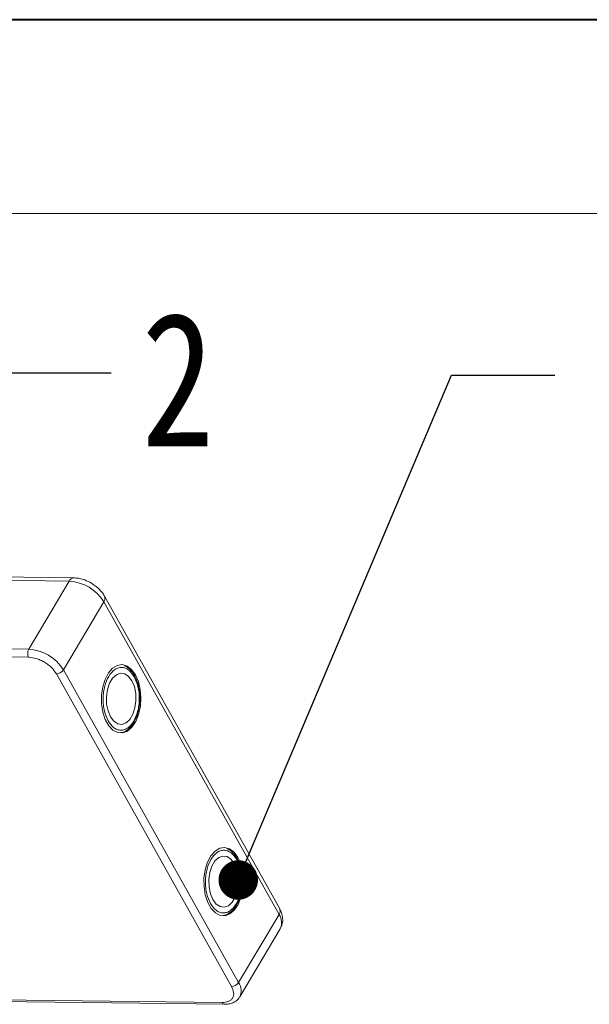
# Model space of a CAD drawing. Header units: millimetres. Extents: x -608 to 1473, y -502 to 956.
# Tile 43 of 52: x 986 to 1058, y 831 to 956. Entities that reach past the tile are written whole.
import ezdxf

# ---------------------------------------------------------------- set-up
doc = ezdxf.new("R2010")
doc.units = ezdxf.units.MM
doc.styles.get("Standard").update_dxf_attribs({"font": '仿宋_GB2312.ttf', "width": 0.8})
doc.dimstyles.new('ISO-25.1', dxfattribs={"dimtxt": 6, "dimasz": 5, "dimexe": 3.5, "dimexo": 0.625, "dimgap": 1.5, "dimtad": 1, "dimtoh": 1, "dimtxsty": 'Standard', "dimcen": 2.5, "dimadec": 0, "dimazin": 0, "dimtfac": 1, "dimtmove": 0, "dimatfit": 3, "dimfxl": 0, "dimarcsym": 0})

msp = doc.modelspace()

# ---------------------------------------------------------------- linework, layer by layer
at = {"color": 7, "lineweight": 40}
msp.add_line((1454.266, 955.824), (-607.936, 955.824), dxfattribs=at)
at = {"color": 7, "lineweight": 13}
msp.add_line((1429.716, 931.274), (-485.185, 931.274), dxfattribs=at)
at = {"color": 7, "linetype": 'Continuous', "lineweight": 15}
for p, q in [((993.044, 885.116), (950.124, 885.668)), ((949.528, 885.252), (992.449, 884.7)), ((992.449, 884.7), (987.322, 876.081)), ((991.713, 873.47), (996.84, 882.089)), ((996.84, 882.089), (1019.043, 842.458)), ((1019.124, 843.18), (996.921, 882.81)), ((987.309, 875.059), (932.719, 875.762)), ((987.322, 876.081), (932.732, 876.784)), ((1013.916, 833.839), (991.713, 873.47)), ((1013.025, 833.34), (990.822, 872.97)), ((1019.043, 842.458), (1013.916, 833.839)), ((1014.072, 832.031), (1019.198, 840.65)), ((978.072, 831.534), (1012.111, 831.096)), ((978.197, 831.744), (1011.819, 831.311))]:
    msp.add_line(p, q, dxfattribs=at)
at = {"color": 7, "linetype": 'Continuous', "lineweight": 15, "flags": 128}
for points in [[(1000.85, 872.84), (1000.363, 873.512), (999.793, 873.951), (999.175, 874.129), (998.55, 874.035), (997.955, 873.675), (997.428, 873.071), (997.002, 872.261), (996.705, 871.297), (996.554, 870.238), (996.56, 869.152), (996.722, 868.106), (997.029, 867.167), (997.463, 866.393), (997.995, 865.833), (998.594, 865.522), (999.221, 865.479), (999.836, 865.708), (1000.401, 866.194), (1000.881, 866.907), (1001.245, 867.801), (1001.471, 868.82), (1001.544, 869.901), (1001.46, 870.976), (1001.224, 871.976), (1000.85, 872.84)], [(1000.398, 872.079), (999.977, 872.639), (999.481, 872.969), (998.949, 873.042), (998.424, 872.852), (997.95, 872.415), (997.563, 871.766), (997.297, 870.957), (997.172, 870.054), (997.198, 869.131), (997.373, 868.261), (997.684, 867.516), (998.104, 866.956), (998.601, 866.626), (999.133, 866.553), (999.657, 866.743), (1000.132, 867.181), (1000.518, 867.83), (1000.785, 868.639), (1000.91, 869.541), (1000.884, 870.465), (1000.708, 871.334), (1000.398, 872.079)], [(1013.826, 849.679), (1013.339, 850.352), (1012.769, 850.791), (1012.151, 850.969), (1011.525, 850.874), (1010.93, 850.514), (1010.404, 849.91), (1009.978, 849.101), (1009.681, 848.136), (1009.53, 847.077), (1009.536, 845.991), (1009.698, 844.946), (1010.005, 844.006), (1010.438, 843.232), (1010.971, 842.672), (1011.57, 842.361), (1012.196, 842.319), (1012.812, 842.548), (1013.377, 843.034), (1013.857, 843.746), (1014.221, 844.64), (1014.447, 845.66), (1014.52, 846.741), (1014.436, 847.815), (1014.199, 848.816), (1013.826, 849.679)], [(1013.374, 848.919), (1012.953, 849.479), (1012.457, 849.809), (1011.925, 849.882), (1011.4, 849.692), (1010.925, 849.254), (1010.539, 848.605), (1010.273, 847.796), (1010.147, 846.893), (1010.174, 845.97), (1010.349, 845.101), (1010.66, 844.356), (1011.08, 843.796), (1011.577, 843.466), (1012.109, 843.393), (1012.633, 843.583), (1013.108, 844.02), (1013.494, 844.669), (1013.761, 845.478), (1013.886, 846.381), (1013.86, 847.304), (1013.684, 848.174), (1013.374, 848.919)]]:
    msp.add_lwpolyline(points, dxfattribs=at)
at = {"color": 7, "linetype": 'Continuous', "lineweight": 15}
for centre, radius, start, end in [((993.084, 884.424), 0.692, 93.19393, 156.52428), ((992.125, 879.158), 5.552, 31.86538, 86.65442), ((996.294, 882.515), 0.692, 321.98731, 25.31936), ((988.301, 875.557), 1.11, 151.86538, 206.65442), ((986.998, 870.539), 5.552, 31.86538, 86.65442), ((990.786, 874.08), 1.11, 271.86957, 326.65022), ((1018.457, 842.889), 0.727, 323.63456, 23.5651), ((1017.594, 841.423), 1.781, 334.27323, 35.55874), ((1012.989, 834.45), 1.11, 271.86957, 326.65022), ((1012.472, 832.805), 1.776, 333.72412, 35.60878), ((1012.153, 831.458), 0.365, 203.70372, 262.82856)]:
    msp.add_arc(centre, radius, start, end, dxfattribs=at)
for points, knots in [([(995.269, 884.444), (994.991, 884.592), (994.603, 884.797), (994.005, 884.987), (993.541, 885.093), (993.199, 885.103), (993.045, 885.108)], [0, 0, 0, 0, 0.3887075, 0.5419265, 0.7950985, 1, 1, 1, 1]), ([(996.91, 882.807), (996.894, 882.844), (996.796, 883.057), (996.541, 883.375), (996.167, 883.78), (995.752, 884.135), (995.429, 884.342), (995.269, 884.444)], [0, 0, 0, 0, 0.0548156, 0.3174904, 0.525899, 0.7640832, 1, 1, 1, 1]), ([(990.822, 872.97), (990.645, 873.23), (990.374, 873.629), (989.811, 874.112), (989.322, 874.445), (988.795, 874.716), (988.102, 874.98), (987.621, 875.028), (987.309, 875.059)], [0, 0, 0, 0, 0.23945684, 0.36836066, 0.5, 0.63163934, 0.76054316, 1, 1, 1, 1]), ([(997.382, 867.009), (997.205, 867.403), (996.932, 868.008), (996.77, 869.015), (996.73, 869.827), (996.79, 870.642), (996.984, 871.633), (997.417, 872.697), (998.043, 873.414), (998.621, 873.721), (999.093, 873.8), (999.561, 873.707), (1000.137, 873.396), (1000.478, 872.905), (1000.699, 872.586)], [0, 0, 0, 0, 0.1197284, 0.1841803, 0.25, 0.3158197, 0.3802716, 0.5, 0.6197284, 0.6841803, 0.75, 0.8158197, 0.8802716, 1, 1, 1, 1]), ([(1000.765, 872.661), (1000.73, 872.734), (1000.603, 872.995), (1000.321, 873.362), (999.924, 873.758), (999.612, 873.917), (999.455, 873.998)], [0, 0, 0, 0, 0.1122743, 0.4005757, 0.6960422, 1, 1, 1, 1]), ([(1000.699, 872.586), (1000.877, 872.193), (1001.149, 871.588), (1001.312, 870.581), (1001.352, 869.768), (1001.292, 868.954), (1001.097, 867.963), (1000.665, 866.899), (1000.038, 866.182), (999.461, 865.874), (998.989, 865.795), (998.521, 865.888), (997.945, 866.2), (997.604, 866.69), (997.382, 867.009)], [0, 0, 0, 0, 0.1197284, 0.1841803, 0.25, 0.3158197, 0.3802716, 0.5, 0.6197284, 0.6841803, 0.75, 0.8158197, 0.8802716, 1, 1, 1, 1]), ([(1001.401, 869.767), (1001.393, 870.103), (1001.381, 870.574), (1001.273, 871.24), (1001.143, 871.774), (1000.968, 872.283), (1000.822, 872.556), (1000.765, 872.661)], [0, 0, 0, 0, 0.3177593, 0.4453764, 0.6542516, 0.8661403, 1, 1, 1, 1]), ([(999.006, 865.514), (999.061, 865.517), (999.312, 865.533), (999.727, 865.761), (1000.204, 866.157), (1000.618, 866.706), (1000.936, 867.33), (1001.151, 867.961), (1001.288, 868.545), (1001.377, 869.134), (1001.393, 869.555), (1001.401, 869.767)], [0, 0, 0, 0, 0.0399521, 0.1815198, 0.3192018, 0.4487375, 0.5955864, 0.7080678, 0.7963288, 0.8969917, 1, 1, 1, 1]), ([(1013.741, 849.501), (1013.706, 849.574), (1013.578, 849.834), (1013.297, 850.202), (1012.899, 850.598), (1012.588, 850.757), (1012.43, 850.838)], [0, 0, 0, 0, 0.1122743, 0.4005757, 0.6960422, 1, 1, 1, 1]), ([(1010.358, 843.849), (1010.181, 844.242), (1009.908, 844.847), (1009.745, 845.854), (1009.706, 846.667), (1009.765, 847.481), (1009.96, 848.472), (1010.392, 849.536), (1011.019, 850.253), (1011.597, 850.56), (1012.069, 850.639), (1012.536, 850.546), (1013.113, 850.235), (1013.454, 849.744), (1013.675, 849.426)], [0, 0, 0, 0, 0.1197284, 0.1841803, 0.25, 0.3158197, 0.3802716, 0.5, 0.6197284, 0.6841803, 0.75, 0.8158197, 0.8802716, 1, 1, 1, 1]), ([(1013.675, 849.426), (1013.853, 849.032), (1014.125, 848.427), (1014.288, 847.42), (1014.327, 846.608), (1014.268, 845.793), (1014.073, 844.802), (1013.641, 843.738), (1013.014, 843.021), (1012.436, 842.714), (1011.965, 842.635), (1011.497, 842.728), (1010.921, 843.039), (1010.58, 843.53), (1010.358, 843.849)], [0, 0, 0, 0, 0.1197284, 0.1841803, 0.25, 0.3158197, 0.3802716, 0.5, 0.6197284, 0.6841803, 0.75, 0.8158197, 0.8802716, 1, 1, 1, 1]), ([(1014.377, 846.607), (1014.369, 846.943), (1014.357, 847.414), (1014.249, 848.079), (1014.119, 848.613), (1013.944, 849.123), (1013.798, 849.395), (1013.741, 849.501)], [0, 0, 0, 0, 0.3177593, 0.4453764, 0.6542516, 0.8661403, 1, 1, 1, 1]), ([(1011.982, 842.354), (1012.037, 842.357), (1012.288, 842.372), (1012.703, 842.6), (1013.179, 842.996), (1013.594, 843.546), (1013.911, 844.17), (1014.127, 844.801), (1014.263, 845.384), (1014.353, 845.973), (1014.369, 846.394), (1014.377, 846.607)], [0, 0, 0, 0, 0.0399521, 0.1815198, 0.3192018, 0.4487375, 0.5955864, 0.7080678, 0.7963288, 0.8969917, 1, 1, 1, 1]), ([(1019.201, 840.658), (1019.301, 840.869), (1019.499, 841.288), (1019.528, 841.992), (1019.402, 842.63), (1019.202, 843.01), (1019.114, 843.177)], [0, 0, 0, 0, 0.2632471, 0.5220913, 0.7895242, 1, 1, 1, 1]), ([(1011.819, 831.311), (1012.1, 831.335), (1012.533, 831.372), (1012.939, 831.621), (1013.168, 831.882), (1013.288, 832.208), (1013.313, 832.683), (1013.138, 833.081), (1013.025, 833.34)], [0, 0, 0, 0, 0.2394568, 0.3683607, 0.5, 0.6316393, 0.7605432, 1, 1, 1, 1]), ([(1012.108, 831.104), (1012.255, 831.104), (1012.595, 831.106), (1013.091, 831.226), (1013.573, 831.472), (1013.913, 831.75), (1014.018, 831.972), (1014.044, 832.028)], [0, 0, 0, 0, 0.18078774, 0.41872236, 0.66287196, 0.91562272, 1, 1, 1, 1])]:
    msp.add_open_spline(points, degree=3, knots=knots, dxfattribs=at)

# ---------------------------------------------------------------- texts
at = {"color": 5, "lineweight": 9, "insert": (1001.593, 918.729), "char_height": 16.97, "width": 2.54554, "attachment_point": 1}
msp.add_mtext('2', dxfattribs=at)

# ---------------------------------------------------------------- leaders
at = {"color": 5, "lineweight": 9}
for points in [[(965.212, 864.9), (984.696, 911.092), (997.775, 911.092)], [(1013.873, 846.843), (1040.9, 910.804), (1053.979, 910.804)]]:
    msp.add_leader(points, dimstyle='ISO-25.1', override={"dimgap": 1.5, "dimtad": 0, "dimldrblk": 'Dot'}, dxfattribs=at)

doc.saveas('drawing.dxf')
